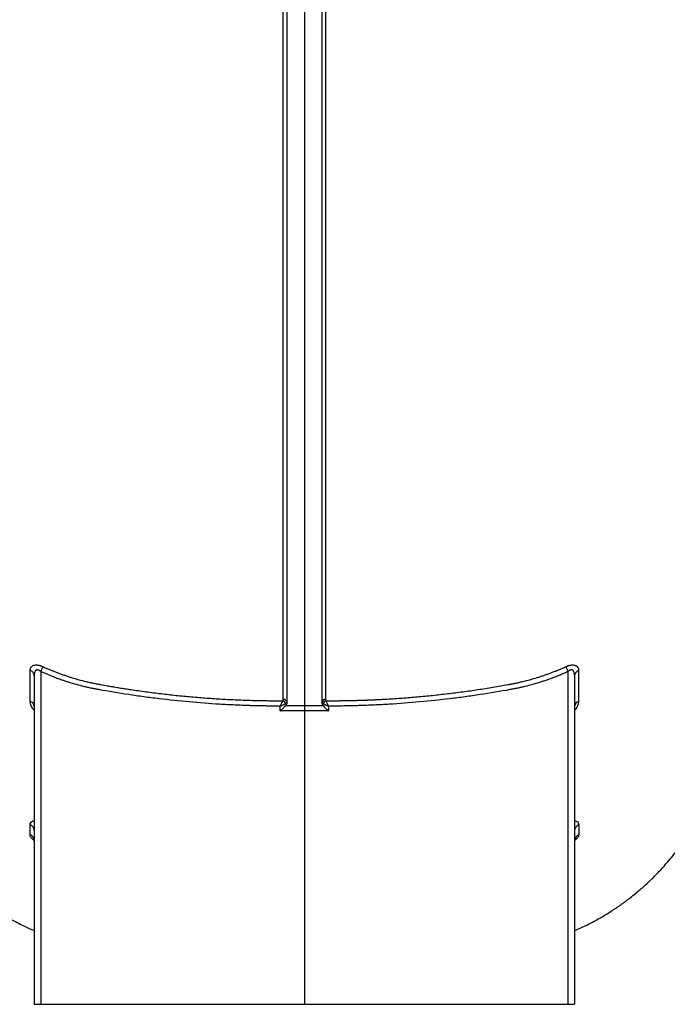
# Model space of a CAD drawing. Header units: inches. Extents: x -21 to 102, y -36 to 51.
# Tile 2 of 21: x -8 to 11, y -36 to -8. Entities that reach past the tile are written whole.
import ezdxf

# ---------------------------------------------------------------- set-up
doc = ezdxf.new("R2010")
doc.units = ezdxf.units.IN
doc.header["$MEASUREMENT"] = 0

msp = doc.modelspace()

# ---------------------------------------------------------------- linework, layer by layer
at = {"color": 7, "linetype": 'Continuous', "lineweight": 25}
for p, q in [((-7.874, -26.826), (-7.874, -36.417)), ((-7.684, -26.713), (-7.684, -36.417)), ((7.684, -26.713), (7.684, -36.417)), ((7.874, -26.826), (7.874, -36.417)), ((-0.702, -27.862), (-0.702, -27.719)), ((0.702, -27.719), (0.702, -27.862)), ((0, -27.858), (-0.702, -27.862)), ((0.702, -27.862), (0, -27.858)), ((0, -27.858), (0, -36.417)), ((-7.874, -36.417), (7.874, -36.417))]:
    msp.add_line(p, q, dxfattribs=at)
at = {"color": 7, "linetype": 'Continuous', "lineweight": 25, "flags": 128}
for points in [[(-0.548, -27.704), (-0.274, -27.703), (0, -27.702)], [(0, -27.702), (0.274, -27.703), (0.548, -27.704)]]:
    msp.add_lwpolyline(points, dxfattribs=at)
at = {"color": 7, "linetype": 'Continuous', "lineweight": 25}
for centre, radius, start, end in [((-8.033, -26.837), 0.16, 4.1533, 75.373), ((-11.3, -25.057), 3.978, 335.3912, 337.6612), ((11.3, -25.057), 3.978, 202.3388, 204.6088), ((8.033, -26.837), 0.16, 104.627, 175.8467), ((-0.683, -27.698), 0.144, 20.561, 69.5718), ((-0.608, -27.62), 0.0968, 7.124, 94.8922), ((0.608, -27.62), 0.0968, 85.1078, 172.876), ((0.683, -27.698), 0.144, 110.4282, 159.439), ((-8.037, -27.742), 0.164, 3.5394, 74.5042), ((8.037, -27.742), 0.164, 105.4958, 176.4606), ((-8.055, -31.353), 0.181, 1.4259, 71.0581), ((8.055, -31.353), 0.181, 108.9419, 178.5741), ((-8.056, -31.648), 0.182, 1.2725, 70.749), ((8.056, -31.648), 0.182, 109.251, 178.7275)]:
    msp.add_arc(centre, radius, start, end, dxfattribs=at)
for points, knots in [([(0, 37.659), (0, 37.432), (0, 37.201), (0, 36.381), (0, 35.775), (0, 33.901), (0, 32.575), (0, 28.395), (0, 25.338), (0, 21.667), (0, 21.256), (0, 20.635), (0, 20.428), (0, 20.113), (0, 20.011), (0, 19.803), (0, 19.699), (0, 18.762), (0, 17.917), (0, 15.364), (0, 13.63), (0, 10.124), (0, 8.351), (0, 4.784), (0, 2.99), (0, -0.584), (0, -2.364), (0, -5.872), (0, -7.6), (0, -12.655), (0, -15.859), (0, -19.56), (0, -20.286), (0, -21.701), (0, -22.385), (0, -24.372), (0, -25.606), (0, -27.07), (0, -27.39), (0, -27.702)], [0.0093898, 0.0093898, 0.0093898, 0.0093898, 0.015625, 0.015625, 0.03125, 0.03125, 0.0625, 0.0625, 0.125, 0.125, 0.1328125, 0.1328125, 0.1367188, 0.1367188, 0.1386719, 0.1386719, 0.140625, 0.140625, 0.15625, 0.15625, 0.1875, 0.1875, 0.21875, 0.21875, 0.25, 0.25, 0.28125, 0.28125, 0.3125, 0.3125, 0.375, 0.375, 0.390625, 0.390625, 0.40625, 0.40625, 0.4375, 0.4375, 0.4465349, 0.4465349, 0.4465349, 0.4465349]), ([(-0.616, -27.523), (-0.616, -27.499), (-0.616, -27.449), (-0.616, -27.374), (-0.616, -27.298), (-0.616, -27.222), (-0.616, -27.145), (-0.616, -27.067), (-0.616, -26.989), (-0.616, -26.91), (-0.616, -26.83), (-0.616, -26.75), (-0.616, -26.668), (-0.616, -26.586), (-0.616, -26.504), (-0.616, -26.42), (-0.616, -26.336), (-0.616, -26.252), (-0.616, -26.166), (-0.616, -26.08), (-0.616, -25.993), (-0.616, -25.905), (-0.616, -25.816), (-0.616, -25.727), (-0.616, -25.637), (-0.616, -25.546), (-0.616, -25.455), (-0.616, -25.362), (-0.616, -25.269), (-0.616, -25.175), (-0.616, -25.08), (-0.616, -24.985), (-0.616, -24.889), (-0.616, -24.792), (-0.616, -24.694), (-0.616, -24.595), (-0.616, -24.439), (-0.616, -24.217), (-0.616, -23.921), (-0.616, -23.598), (-0.616, -23.247), (-0.616, -22.869), (-0.616, -22.462), (-0.616, -22.025), (-0.616, -21.557), (-0.616, -21.113), (-0.616, -20.705), (-0.616, -20.349), (-0.616, -19.999), (-0.616, -19.656), (-0.616, -19.32), (-0.616, -18.991), (-0.616, -18.67), (-0.616, -18.356), (-0.616, -18.051), (-0.616, -17.753), (-0.616, -17.464), (-0.616, -17.183), (-0.616, -16.911), (-0.617, -16.648), (-0.617, -16.393), (-0.617, -16.148), (-0.617, -15.911), (-0.617, -15.684), (-0.617, -15.466), (-0.617, -15.257), (-0.617, -15.058), (-0.617, -14.869), (-0.617, -14.69), (-0.616, -14.52), (-0.616, -14.36), (-0.616, -14.21), (-0.616, -14.07), (-0.616, -13.94), (-0.616, -13.82), (-0.616, -13.711), (-0.616, -13.611), (-0.616, -13.522), (-0.616, -13.443), (-0.616, -13.375), (-0.616, -13.317), (-0.616, -13.269), (-0.616, -13.232), (-0.616, -13.205), (-0.616, -13.188), (-0.616, -12.522), (-0.616, -11.236), (-0.616, -9.345), (-0.616, -7.575), (-0.616, -5.938), (-0.616, -4.092), (-0.616, -2.008), (-0.616, 0.338), (-0.616, 2.604), (-0.616, 4.894), (-0.616, 7.209), (-0.616, 9.55), (-0.617, 11.807), (-0.617, 13.302), (-0.617, 14.073), (-0.617, 14.151), (-0.617, 14.228), (-0.617, 14.306), (-0.617, 14.383), (-0.617, 14.461), (-0.617, 14.538), (-0.617, 14.615), (-0.617, 14.692), (-0.617, 14.769), (-0.617, 14.846), (-0.617, 14.923), (-0.617, 15), (-0.617, 15.076), (-0.617, 15.153), (-0.617, 15.23), (-0.617, 15.306), (-0.617, 15.383), (-0.617, 15.459), (-0.617, 15.535), (-0.617, 15.611), (-0.617, 15.687), (-0.617, 15.763), (-0.617, 15.839), (-0.617, 15.915), (-0.617, 15.991), (-0.617, 16.067), (-0.617, 16.142), (-0.617, 16.218), (-0.617, 16.293), (-0.617, 16.369), (-0.617, 16.444), (-0.617, 16.519), (-0.617, 16.594), (-0.617, 16.669), (-0.617, 16.744), (-0.617, 16.819), (-0.617, 16.894), (-0.617, 16.969), (-0.617, 17.044), (-0.617, 17.118), (-0.617, 17.193), (-0.617, 17.267), (-0.616, 17.341), (-0.616, 17.415), (-0.616, 17.49), (-0.616, 17.564), (-0.616, 17.638), (-0.616, 17.712), (-0.616, 17.785), (-0.616, 17.859), (-0.616, 17.933), (-0.616, 18.006), (-0.616, 18.08), (-0.616, 18.153), (-0.616, 18.227), (-0.616, 18.3), (-0.616, 18.373), (-0.616, 18.446), (-0.616, 18.519), (-0.616, 18.592), (-0.616, 18.665), (-0.616, 18.737), (-0.616, 18.81), (-0.616, 18.882), (-0.616, 18.955), (-0.616, 19.027), (-0.616, 19.1), (-0.616, 19.172), (-0.616, 19.244), (-0.616, 19.316), (-0.616, 19.388), (-0.616, 19.46), (-0.616, 19.531), (-0.616, 19.603), (-0.616, 19.675), (-0.616, 19.746), (-0.616, 19.818), (-0.616, 19.889), (-0.616, 19.96), (-0.616, 20.031), (-0.616, 20.103), (-0.616, 20.175), (-0.616, 20.246), (-0.616, 20.317), (-0.616, 20.388), (-0.616, 20.459), (-0.616, 20.53), (-0.616, 20.601), (-0.616, 20.672), (-0.616, 20.742), (-0.616, 20.813), (-0.616, 20.883), (-0.616, 20.954), (-0.616, 21.024), (-0.616, 21.094), (-0.616, 21.164), (-0.616, 21.234), (-0.616, 21.303), (-0.616, 21.373), (-0.616, 21.443), (-0.616, 21.512), (-0.616, 21.582), (-0.616, 21.651), (-0.616, 21.72), (-0.616, 21.789), (-0.616, 21.858), (-0.616, 21.927), (-0.616, 21.996), (-0.616, 22.065), (-0.616, 22.133), (-0.616, 22.202), (-0.616, 22.27), (-0.616, 22.338), (-0.616, 22.407), (-0.616, 22.475), (-0.616, 22.543), (-0.616, 22.611), (-0.616, 22.678), (-0.615, 23.235), (-0.615, 24.252), (-0.614, 25.688), (-0.614, 27.042), (-0.613, 28.316), (-0.613, 29.513), (-0.613, 30.366), (-0.613, 30.911), (-0.612, 31.173), (-0.612, 31.432), (-0.612, 31.687), (-0.612, 31.939), (-0.612, 32.187), (-0.612, 32.432), (-0.612, 32.673), (-0.612, 32.911), (-0.612, 33.145), (-0.612, 33.377), (-0.612, 33.604), (-0.612, 33.829), (-0.612, 34.05), (-0.612, 34.269), (-0.612, 34.484), (-0.612, 34.695), (-0.613, 34.904), (-0.613, 35.11), (-0.613, 35.312), (-0.613, 35.511), (-0.613, 35.708), (-0.613, 35.901), (-0.613, 36.091), (-0.613, 36.279), (-0.613, 36.463), (-0.614, 36.645), (-0.614, 36.824), (-0.614, 37), (-0.614, 37.173), (-0.614, 37.287), (-0.614, 37.343)], [0, 0, 0, 0, 0.001643, 0.003293, 0.004951, 0.006618, 0.008292, 0.009974, 0.011664, 0.013363, 0.015069, 0.016783, 0.018505, 0.020235, 0.021974, 0.02372, 0.025474, 0.027236, 0.029007, 0.030785, 0.032572, 0.034366, 0.036169, 0.03798, 0.039799, 0.041626, 0.043461, 0.045304, 0.047156, 0.049015, 0.050883, 0.052759, 0.054643, 0.056535, 0.058436, 0.060344, 0.062261, 0.067447, 0.073063, 0.07911, 0.08559, 0.092503, 0.09985, 0.107632, 0.115852, 0.12451, 0.130702, 0.136734, 0.142606, 0.148318, 0.153871, 0.159265, 0.164501, 0.169578, 0.174498, 0.17926, 0.183865, 0.188312, 0.192603, 0.196737, 0.200715, 0.204536, 0.2082, 0.211709, 0.215062, 0.218259, 0.2213, 0.224185, 0.226915, 0.22949, 0.231909, 0.234172, 0.236281, 0.238234, 0.240031, 0.241674, 0.243161, 0.244493, 0.24567, 0.246692, 0.247558, 0.24827, 0.248826, 0.249227, 0.249473, 0.249564, 0.278938, 0.306131, 0.331159, 0.354016, 0.374687, 0.4077, 0.439488, 0.470028, 0.499301, 0.531836, 0.563442, 0.594159, 0.624023, 0.625099, 0.626175, 0.62725, 0.628324, 0.629398, 0.630471, 0.631544, 0.632617, 0.633689, 0.63476, 0.635831, 0.636901, 0.637971, 0.63904, 0.640109, 0.641177, 0.642245, 0.643312, 0.644379, 0.645445, 0.646511, 0.647576, 0.648641, 0.649705, 0.650769, 0.651832, 0.652895, 0.653957, 0.655018, 0.65608, 0.65714, 0.6582, 0.65926, 0.660319, 0.661378, 0.662436, 0.663494, 0.664551, 0.665607, 0.666664, 0.667719, 0.668774, 0.669829, 0.670883, 0.671937, 0.67299, 0.674043, 0.675095, 0.676147, 0.677198, 0.678249, 0.679299, 0.680349, 0.681398, 0.682447, 0.683495, 0.684543, 0.68559, 0.686637, 0.687683, 0.688729, 0.689775, 0.69082, 0.691864, 0.692908, 0.693952, 0.694995, 0.696037, 0.697079, 0.698121, 0.699162, 0.700203, 0.701243, 0.702282, 0.703322, 0.70436, 0.705399, 0.706437, 0.707474, 0.708511, 0.709547, 0.710583, 0.711618, 0.712652, 0.713686, 0.714719, 0.715751, 0.716783, 0.717813, 0.718843, 0.719873, 0.720901, 0.721929, 0.722957, 0.723983, 0.725009, 0.726034, 0.727059, 0.728082, 0.729106, 0.730128, 0.73115, 0.732171, 0.733191, 0.734211, 0.73523, 0.736248, 0.737266, 0.738282, 0.739299, 0.740314, 0.741329, 0.742343, 0.743357, 0.74437, 0.745382, 0.746393, 0.747404, 0.748414, 0.749424, 0.772312, 0.794381, 0.815645, 0.836111, 0.855788, 0.874681, 0.879225, 0.883736, 0.888213, 0.892656, 0.897066, 0.901442, 0.905784, 0.910093, 0.914368, 0.91861, 0.922819, 0.926994, 0.931136, 0.935244, 0.939319, 0.943361, 0.94737, 0.951345, 0.955287, 0.959196, 0.963071, 0.966914, 0.970723, 0.974499, 0.978241, 0.981951, 0.985627, 0.98927, 0.99288, 0.996457, 1, 1, 1, 1]), ([(-0.512, 37.556), (-0.512, 37.36), (-0.512, 37.161), (-0.512, 36.375), (-0.512, 35.769), (-0.512, 33.895), (-0.512, 32.569), (-0.512, 28.39), (-0.512, 25.334), (-0.512, 21.663), (-0.512, 21.252), (-0.512, 20.631), (-0.512, 20.424), (-0.512, 20.11), (-0.512, 20.008), (-0.512, 19.799), (-0.512, 19.696), (-0.512, 18.758), (-0.512, 17.914), (-0.512, 15.361), (-0.512, 13.628), (-0.512, 10.122), (-0.512, 8.35), (-0.512, 4.784), (-0.512, 2.99), (-0.512, -0.583), (-0.512, -2.363), (-0.512, -5.87), (-0.512, -7.598), (-0.512, -12.651), (-0.512, -15.854), (-0.512, -19.555), (-0.512, -20.281), (-0.512, -21.695), (-0.512, -22.38), (-0.512, -24.365), (-0.512, -25.599), (-0.512, -27.036), (-0.512, -27.331), (-0.512, -27.619)], [0.0102714, 0.0102714, 0.0102714, 0.0102714, 0.015625, 0.015625, 0.03125, 0.03125, 0.0625, 0.0625, 0.125, 0.125, 0.1328125, 0.1328125, 0.1367188, 0.1367188, 0.1386719, 0.1386719, 0.140625, 0.140625, 0.15625, 0.15625, 0.1875, 0.1875, 0.21875, 0.21875, 0.25, 0.25, 0.28125, 0.28125, 0.3125, 0.3125, 0.375, 0.375, 0.390625, 0.390625, 0.40625, 0.40625, 0.4375, 0.4375, 0.4458039, 0.4458039, 0.4458039, 0.4458039]), ([(0.512, 37.556), (0.512, 37.528), (0.512, 37.473), (0.512, 37.389), (0.512, 37.306), (0.512, 37.222), (0.512, 37.137), (0.512, 37.053), (0.512, 36.968), (0.512, 36.883), (0.512, 36.797), (0.512, 36.712), (0.512, 36.626), (0.512, 36.539), (0.512, 36.453), (0.512, 36.366), (0.512, 36.279), (0.512, 36.191), (0.512, 36.103), (0.512, 35.913), (0.512, 35.617), (0.512, 35.213), (0.512, 34.803), (0.512, 34.249), (0.512, 33.544), (0.512, 32.677), (0.512, 31.789), (0.512, 30.883), (0.512, 29.957), (0.512, 28.697), (0.512, 27.401), (0.512, 26.072), (0.512, 25.058), (0.512, 24.028), (0.512, 22.983), (0.512, 21.923), (0.512, 21.112), (0.512, 20.57), (0.512, 20.37), (0.512, 20.239), (0.512, 20.148), (0.512, 20.055), (0.512, 19.964), (0.512, 19.897), (0.512, 19.828), (0.512, 19.691), (0.512, 19.487), (0.512, 19.124), (0.512, 18.121), (0.512, 16.46), (0.512, 14.209), (0.512, 11.929), (0.512, 9.627), (0.512, 7.306), (0.512, 5.363), (0.512, 3.806), (0.512, 2.247), (0.512, 0.3), (0.512, -1.637), (0.512, -3.176), (0.512, -4.706), (0.512, -6.6), (0.512, -8.834), (0.512, -11.023), (0.512, -13.16), (0.512, -15.242), (0.512, -17.038), (0.512, -18.348), (0.512, -19.314), (0.512, -20.001), (0.512, -20.625), (0.512, -21.24), (0.512, -21.997), (0.512, -22.879), (0.512, -23.739), (0.512, -24.432), (0.512, -24.973), (0.512, -25.372), (0.512, -25.764), (0.512, -26.072), (0.512, -26.3), (0.512, -26.451), (0.512, -26.601), (0.512, -26.75), (0.512, -26.897), (0.512, -27.044), (0.512, -27.189), (0.512, -27.334), (0.512, -27.477), (0.512, -27.571), (0.512, -27.619)], [0, 0, 0, 0, 0.0017401, 0.0034801, 0.0052199, 0.0069597, 0.0086994, 0.0104391, 0.0121786, 0.0139182, 0.0156577, 0.0173973, 0.0191368, 0.0208764, 0.022616, 0.0243557, 0.0260955, 0.0278353, 0.0295753, 0.0313154, 0.0391261, 0.0469356, 0.0547453, 0.0625565, 0.0781509, 0.0937461, 0.1093271, 0.1249069, 0.1404827, 0.1560603, 0.1872253, 0.2028266, 0.2184295, 0.2340601, 0.2496926, 0.2653354, 0.2810365, 0.2851753, 0.2888905, 0.2897046, 0.2908597, 0.2928068, 0.2937479, 0.2947607, 0.2957519, 0.2967263, 0.3006805, 0.3045732, 0.3124179, 0.3437434, 0.3749855, 0.4061723, 0.4373297, 0.4685167, 0.4997141, 0.5153485, 0.5309894, 0.5622997, 0.593627, 0.6092928, 0.624952, 0.6562422, 0.687482, 0.7186675, 0.74983, 0.7810014, 0.8122127, 0.833059, 0.8434981, 0.8591768, 0.8670269, 0.8748847, 0.8904223, 0.9062818, 0.9219468, 0.9375804, 0.9453924, 0.9532, 0.9610051, 0.9688096, 0.9719301, 0.97505, 0.9781693, 0.9812883, 0.9844069, 0.9875254, 0.9906438, 0.9937623, 0.996881, 1, 1, 1, 1]), ([(0.614, 37.343), (0.614, 37.317), (0.614, 37.264), (0.614, 37.183), (0.614, 37.102), (0.614, 37.021), (0.614, 36.938), (0.614, 36.855), (0.614, 36.772), (0.614, 36.688), (0.614, 36.603), (0.613, 36.518), (0.613, 36.432), (0.613, 36.345), (0.613, 36.258), (0.613, 36.17), (0.613, 36.081), (0.613, 35.992), (0.613, 35.902), (0.613, 35.812), (0.613, 35.72), (0.613, 35.629), (0.613, 35.536), (0.613, 35.443), (0.613, 35.349), (0.613, 35.254), (0.613, 35.159), (0.613, 35.063), (0.613, 34.967), (0.612, 34.869), (0.612, 34.771), (0.612, 34.673), (0.612, 34.573), (0.612, 34.473), (0.612, 34.372), (0.612, 34.271), (0.612, 34.169), (0.612, 34.066), (0.612, 33.962), (0.612, 33.858), (0.612, 33.753), (0.612, 33.647), (0.612, 33.541), (0.612, 33.433), (0.612, 33.326), (0.612, 33.217), (0.612, 33.107), (0.612, 32.997), (0.612, 32.886), (0.612, 32.775), (0.612, 32.662), (0.612, 32.549), (0.612, 32.435), (0.612, 32.321), (0.612, 32.205), (0.612, 32.089), (0.612, 31.972), (0.612, 31.854), (0.612, 31.736), (0.612, 31.617), (0.612, 31.497), (0.612, 31.376), (0.612, 31.254), (0.612, 31.132), (0.612, 31.009), (0.613, 30.885), (0.613, 30.76), (0.613, 30.234), (0.613, 29.27), (0.614, 27.814), (0.614, 26.247), (0.615, 24.563), (0.615, 23.365), (0.616, 22.711), (0.616, 22.641), (0.616, 22.572), (0.616, 22.502), (0.616, 22.432), (0.616, 22.362), (0.616, 22.292), (0.616, 22.221), (0.616, 22.151), (0.616, 22.08), (0.616, 22.009), (0.616, 21.938), (0.616, 21.867), (0.616, 21.796), (0.616, 21.724), (0.616, 21.652), (0.616, 21.581), (0.616, 21.509), (0.616, 21.437), (0.616, 21.364), (0.616, 21.292), (0.616, 21.219), (0.616, 21.146), (0.616, 21.074), (0.616, 21), (0.616, 20.927), (0.616, 20.854), (0.616, 20.78), (0.616, 20.707), (0.616, 20.633), (0.616, 20.559), (0.616, 20.484), (0.616, 20.41), (0.616, 20.336), (0.616, 20.261), (0.616, 20.186), (0.616, 20.111), (0.616, 20.035), (0.616, 19.96), (0.616, 19.885), (0.616, 19.81), (0.616, 19.735), (0.616, 19.66), (0.616, 19.584), (0.616, 19.508), (0.616, 19.432), (0.616, 19.356), (0.616, 19.28), (0.616, 19.204), (0.616, 19.127), (0.616, 19.051), (0.616, 18.974), (0.616, 18.897), (0.616, 18.82), (0.616, 18.743), (0.616, 18.666), (0.616, 18.588), (0.616, 18.296), (0.616, 17.786), (0.616, 17.055), (0.617, 16.317), (0.617, 15.572), (0.617, 14.821), (0.617, 13.596), (0.616, 11.867), (0.616, 9.601), (0.616, 7.251), (0.616, 4.929), (0.616, 2.636), (0.616, 0.369), (0.616, -1.977), (0.616, -4.427), (0.616, -7.084), (0.616, -10.038), (0.616, -12.11), (0.616, -13.262), (0.616, -13.44), (0.616, -13.732), (0.616, -14.138), (0.616, -14.656), (0.616, -15.283), (0.616, -16.016), (0.616, -16.851), (0.616, -17.784), (0.616, -18.808), (0.616, -19.917), (0.616, -20.777), (0.616, -21.364), (0.616, -21.656), (0.616, -21.937), (0.616, -22.206), (0.616, -22.465), (0.616, -22.713), (0.616, -22.95), (0.616, -23.177), (0.616, -23.394), (0.616, -23.601), (0.616, -23.798), (0.616, -23.985), (0.616, -24.164), (0.616, -24.332), (0.616, -24.506), (0.616, -24.687), (0.616, -24.877), (0.616, -25.063), (0.616, -25.247), (0.616, -25.428), (0.616, -25.606), (0.616, -25.781), (0.616, -25.953), (0.616, -26.122), (0.616, -26.289), (0.616, -26.452), (0.616, -26.613), (0.616, -26.772), (0.616, -26.927), (0.616, -27.08), (0.616, -27.23), (0.616, -27.378), (0.616, -27.475), (0.616, -27.523)], [0, 0, 0, 0, 0.001662, 0.003332, 0.005009, 0.006693, 0.008385, 0.010084, 0.01179, 0.013504, 0.015225, 0.016954, 0.01869, 0.020433, 0.022183, 0.023941, 0.025707, 0.027479, 0.029259, 0.031046, 0.032841, 0.034643, 0.036452, 0.038269, 0.040093, 0.041925, 0.043763, 0.045609, 0.047463, 0.049324, 0.051192, 0.053068, 0.054951, 0.056841, 0.058738, 0.060644, 0.062556, 0.064476, 0.066403, 0.068337, 0.070279, 0.072229, 0.074185, 0.076149, 0.078121, 0.0801, 0.082086, 0.084079, 0.08608, 0.088089, 0.090105, 0.092128, 0.094159, 0.096197, 0.098242, 0.100295, 0.102356, 0.104423, 0.106499, 0.108581, 0.110671, 0.112769, 0.114874, 0.116986, 0.119106, 0.121234, 0.123369, 0.125511, 0.14816, 0.171929, 0.196827, 0.22287, 0.250075, 0.251109, 0.252144, 0.253181, 0.254219, 0.255259, 0.2563, 0.257343, 0.258387, 0.259432, 0.260479, 0.261528, 0.262578, 0.263629, 0.264682, 0.265736, 0.266792, 0.267849, 0.268908, 0.269969, 0.27103, 0.272094, 0.273159, 0.274225, 0.275293, 0.276362, 0.277433, 0.278505, 0.279579, 0.280654, 0.281731, 0.282809, 0.283889, 0.28497, 0.286053, 0.287137, 0.288223, 0.28931, 0.290399, 0.29149, 0.292581, 0.293674, 0.294768, 0.295864, 0.29696, 0.298058, 0.299157, 0.300258, 0.301359, 0.302462, 0.303566, 0.304671, 0.305778, 0.306886, 0.307995, 0.309105, 0.310217, 0.31133, 0.312444, 0.322796, 0.33318, 0.343596, 0.354045, 0.364527, 0.375045, 0.405026, 0.435869, 0.467609, 0.500286, 0.529565, 0.560105, 0.591889, 0.624895, 0.660582, 0.702344, 0.750167, 0.751093, 0.753743, 0.758117, 0.764216, 0.77204, 0.781591, 0.792873, 0.80589, 0.820648, 0.837154, 0.855418, 0.875454, 0.880703, 0.885793, 0.890726, 0.895501, 0.900119, 0.90458, 0.908885, 0.913034, 0.917027, 0.920863, 0.924545, 0.92807, 0.931441, 0.934657, 0.937717, 0.941438, 0.945128, 0.948786, 0.952414, 0.956011, 0.959578, 0.963113, 0.966619, 0.970093, 0.973537, 0.976951, 0.980334, 0.983687, 0.98701, 0.990302, 0.993565, 0.996798, 1, 1, 1, 1]), ([(-14.616, 27.081), (-14.611, 26.963), (-14.601, 26.734), (-14.587, 26.393), (-14.573, 26.067), (-14.561, 25.759), (-14.549, 25.47), (-14.539, 25.207), (-14.529, 24.971), (-14.521, 24.761), (-14.514, 24.571), (-14.508, 24.401), (-14.502, 24.247), (-14.489, 23.895), (-14.468, 23.325), (-14.439, 22.518), (-14.411, 21.688), (-14.389, 21.035), (-14.374, 20.57), (-14.365, 20.3), (-14.357, 20.029), (-14.348, 19.751), (-14.338, 19.441), (-14.327, 19.088), (-14.314, 18.685), (-14.301, 18.242), (-14.288, 17.825), (-14.277, 17.446), (-14.267, 17.126), (-14.258, 16.818), (-14.25, 16.532), (-14.241, 16.229), (-14.231, 15.907), (-14.221, 15.552), (-14.211, 15.186), (-14.199, 14.799), (-14.188, 14.389), (-14.176, 13.961), (-14.163, 13.523), (-14.151, 13.091), (-14.14, 12.678), (-14.129, 12.29), (-14.119, 11.925), (-14.11, 11.592), (-14.101, 11.285), (-14.093, 10.991), (-14.085, 10.686), (-14.076, 10.358), (-14.066, 10.002), (-14.055, 9.619), (-14.044, 9.207), (-14.032, 8.768), (-14.019, 8.302), (-14.006, 7.808), (-13.992, 7.287), (-13.977, 6.741), (-13.961, 6.144), (-13.944, 5.521), (-13.926, 4.894), (-13.911, 4.315), (-13.896, 3.787), (-13.883, 3.308), (-13.871, 2.881), (-13.86, 2.504), (-13.851, 2.153), (-13.841, 1.795), (-13.83, 1.396), (-13.817, 0.948), (-13.803, 0.45), (-13.787, -0.099), (-13.765, -0.883), (-13.736, -1.875), (-13.702, -3.048), (-13.667, -4.193), (-13.634, -5.307), (-13.601, -6.391), (-13.572, -7.327), (-13.548, -8.109), (-13.528, -8.734), (-13.511, -9.308), (-13.494, -9.833), (-13.48, -10.308), (-13.466, -10.735), (-13.456, -11.084), (-13.447, -11.37), (-13.439, -11.618), (-13.431, -11.884), (-13.422, -12.177), (-13.412, -12.498), (-13.401, -12.845), (-13.389, -13.232), (-13.376, -13.658), (-13.362, -14.116), (-13.348, -14.584), (-13.334, -15.056), (-13.318, -15.575), (-13.301, -16.14), (-13.283, -16.747), (-13.265, -17.353), (-13.247, -17.949), (-13.23, -18.521), (-13.213, -19.058), (-13.197, -19.555), (-13.181, -20.014), (-13.166, -20.444), (-13.151, -20.853), (-13.136, -21.253), (-13.123, -21.577), (-13.112, -21.832), (-13.104, -22.02), (-13.095, -22.207), (-13.087, -22.398), (-13.077, -22.595), (-13.067, -22.795), (-13.057, -22.989), (-13.049, -23.146), (-13.042, -23.265), (-13.037, -23.356), (-13.032, -23.453), (-13.025, -23.559), (-13.018, -23.675), (-13.011, -23.789), (-13.005, -23.898), (-12.998, -24), (-12.992, -24.09), (-12.986, -24.175), (-12.981, -24.261), (-12.974, -24.362), (-12.965, -24.478), (-12.956, -24.602), (-12.947, -24.721), (-12.939, -24.826), (-12.932, -24.917), (-12.925, -25.002), (-12.917, -25.093), (-12.907, -25.207), (-12.896, -25.336), (-12.883, -25.469), (-12.872, -25.588), (-12.861, -25.703), (-12.849, -25.818), (-12.836, -25.934), (-12.824, -26.048), (-12.811, -26.161), (-12.797, -26.283), (-12.78, -26.423), (-12.763, -26.556), (-12.747, -26.677), (-12.732, -26.786), (-12.716, -26.898), (-12.699, -27.012), (-12.683, -27.114), (-12.669, -27.206), (-12.652, -27.314), (-12.63, -27.446), (-12.602, -27.606), (-12.571, -27.772), (-12.542, -27.922), (-12.514, -28.056), (-12.49, -28.173), (-12.464, -28.289), (-12.439, -28.399), (-12.417, -28.49), (-12.399, -28.564), (-12.384, -28.625), (-12.369, -28.686), (-12.352, -28.752), (-12.333, -28.822), (-12.313, -28.897), (-12.291, -28.974), (-12.267, -29.057), (-12.244, -29.137), (-12.222, -29.211), (-12.203, -29.272), (-12.184, -29.33), (-12.166, -29.386), (-12.146, -29.448), (-12.121, -29.522), (-12.088, -29.618), (-12.051, -29.72), (-12.016, -29.816), (-11.987, -29.891), (-11.962, -29.956), (-11.936, -30.021), (-11.899, -30.111), (-11.856, -30.213), (-11.814, -30.309), (-11.779, -30.387), (-11.745, -30.46), (-11.703, -30.549), (-11.652, -30.654), (-11.597, -30.763), (-11.541, -30.868), (-11.489, -30.963), (-11.443, -31.045), (-11.4, -31.12), (-11.357, -31.194), (-11.307, -31.278), (-11.253, -31.363), (-11.198, -31.45), (-11.142, -31.535), (-11.08, -31.627), (-11.015, -31.72), (-10.954, -31.804), (-10.905, -31.871), (-10.868, -31.92), (-10.838, -31.96), (-10.807, -32), (-10.769, -32.048), (-10.709, -32.123), (-10.618, -32.233), (-10.49, -32.381), (-10.336, -32.549), (-10.165, -32.725), (-9.989, -32.893), (-9.817, -33.048), (-9.634, -33.203), (-9.44, -33.356), (-9.24, -33.503), (-9.056, -33.629), (-8.895, -33.734), (-8.753, -33.821), (-8.614, -33.901), (-8.459, -33.988), (-8.274, -34.084), (-8.076, -34.18), (-7.938, -34.24), (-7.874, -34.267)], [0, 0, 0, 0, 0.007698, 0.014943, 0.021703, 0.027978, 0.033768, 0.039074, 0.043513, 0.047544, 0.051167, 0.054384, 0.057193, 0.059818, 0.073996, 0.088271, 0.10235, 0.116256, 0.120596, 0.124922, 0.129233, 0.133535, 0.138093, 0.143755, 0.149941, 0.156655, 0.163897, 0.168722, 0.173541, 0.178037, 0.182207, 0.186051, 0.191165, 0.19608, 0.201261, 0.206711, 0.212429, 0.218417, 0.224626, 0.230605, 0.23623, 0.241499, 0.246414, 0.250974, 0.254948, 0.258709, 0.262732, 0.267078, 0.271747, 0.276803, 0.282191, 0.287911, 0.293965, 0.300353, 0.307077, 0.314138, 0.321399, 0.330025, 0.338014, 0.345364, 0.352072, 0.358135, 0.363551, 0.368318, 0.37246, 0.376856, 0.381929, 0.387573, 0.393875, 0.400835, 0.408455, 0.423697, 0.438673, 0.453378, 0.467808, 0.481958, 0.495827, 0.504824, 0.513206, 0.520968, 0.528108, 0.534627, 0.540523, 0.545794, 0.549169, 0.552511, 0.556256, 0.56041, 0.564973, 0.569948, 0.575335, 0.581738, 0.588569, 0.595545, 0.602639, 0.609852, 0.619225, 0.628783, 0.63852, 0.648434, 0.658114, 0.667296, 0.675979, 0.684147, 0.691822, 0.699333, 0.706885, 0.714477, 0.718199, 0.72191, 0.72561, 0.729391, 0.733403, 0.737647, 0.741756, 0.745484, 0.747553, 0.74935, 0.751308, 0.753821, 0.756185, 0.758841, 0.761305, 0.763456, 0.765608, 0.767331, 0.769178, 0.771433, 0.774096, 0.777123, 0.779949, 0.782406, 0.784493, 0.786303, 0.788425, 0.790958, 0.794405, 0.797669, 0.800569, 0.803133, 0.80608, 0.809017, 0.811779, 0.814536, 0.817458, 0.820956, 0.825119, 0.827733, 0.830138, 0.833422, 0.836563, 0.839244, 0.841557, 0.843845, 0.847869, 0.852141, 0.856654, 0.861216, 0.864248, 0.867423, 0.870571, 0.873571, 0.876146, 0.877778, 0.879371, 0.880926, 0.882536, 0.884491, 0.886284, 0.888253, 0.890338, 0.892421, 0.894138, 0.895757, 0.896984, 0.898317, 0.899771, 0.901413, 0.903559, 0.906255, 0.908407, 0.910065, 0.911312, 0.912684, 0.914245, 0.916983, 0.919088, 0.920248, 0.921628, 0.923365, 0.925461, 0.927845, 0.929953, 0.931638, 0.933175, 0.934571, 0.935834, 0.937285, 0.939088, 0.940458, 0.941981, 0.943656, 0.945475, 0.947098, 0.948357, 0.949209, 0.949807, 0.950498, 0.951334, 0.952314, 0.954469, 0.957106, 0.960228, 0.963675, 0.966963, 0.970058, 0.97296, 0.976635, 0.979943, 0.982884, 0.985461, 0.987488, 0.989376, 0.991626, 0.99428, 0.99734, 1, 1, 1, 1]), ([(7.874, -34.267), (7.906, -34.253), (8.027, -34.203), (8.218, -34.112), (8.437, -34), (8.616, -33.9), (8.763, -33.815), (8.882, -33.742), (8.979, -33.68), (9.053, -33.631), (9.119, -33.586), (9.192, -33.536), (9.289, -33.467), (9.409, -33.379), (9.544, -33.274), (9.684, -33.161), (9.819, -33.046), (9.947, -32.932), (10.067, -32.819), (10.219, -32.671), (10.394, -32.488), (10.581, -32.278), (10.743, -32.082), (10.885, -31.899), (11.032, -31.697), (11.185, -31.473), (11.343, -31.221), (11.477, -30.987), (11.586, -30.785), (11.664, -30.63), (11.719, -30.515), (11.758, -30.433), (11.796, -30.35), (11.837, -30.258), (11.879, -30.161), (11.918, -30.066), (11.948, -29.991), (11.973, -29.929), (11.997, -29.867), (12.025, -29.792), (12.055, -29.71), (12.082, -29.634), (12.105, -29.568), (12.129, -29.499), (12.154, -29.423), (12.18, -29.343), (12.202, -29.273), (12.22, -29.215), (12.235, -29.165), (12.252, -29.109), (12.273, -29.039), (12.297, -28.952), (12.323, -28.858), (12.348, -28.766), (12.37, -28.68), (12.389, -28.607), (12.403, -28.547), (12.417, -28.492), (12.43, -28.438), (12.443, -28.381), (12.457, -28.318), (12.474, -28.244), (12.493, -28.156), (12.514, -28.059), (12.533, -27.964), (12.551, -27.873), (12.568, -27.785), (12.585, -27.698), (12.601, -27.606), (12.618, -27.51), (12.635, -27.415), (12.648, -27.335), (12.659, -27.268), (12.668, -27.212), (12.676, -27.161), (12.684, -27.108), (12.694, -27.048), (12.704, -26.975), (12.716, -26.898), (12.726, -26.824), (12.735, -26.761), (12.743, -26.704), (12.752, -26.634), (12.764, -26.546), (12.777, -26.444), (12.789, -26.348), (12.799, -26.262), (12.809, -26.18), (12.819, -26.095), (12.829, -26.004), (12.84, -25.902), (12.851, -25.794), (12.862, -25.692), (12.869, -25.612), (12.876, -25.55), (12.881, -25.492), (12.888, -25.422), (12.895, -25.337), (12.904, -25.245), (12.912, -25.155), (12.919, -25.069), (12.926, -24.983), (12.934, -24.887), (12.942, -24.78), (12.952, -24.655), (12.962, -24.524), (12.971, -24.394), (12.98, -24.268), (12.989, -24.132), (13, -23.977), (13.012, -23.782), (13.025, -23.56), (13.039, -23.321), (13.051, -23.098), (13.063, -22.885), (13.073, -22.681), (13.082, -22.489), (13.089, -22.337), (13.095, -22.212), (13.1, -22.098), (13.106, -21.962), (13.113, -21.81), (13.119, -21.655), (13.126, -21.508), (13.131, -21.368), (13.137, -21.216), (13.144, -21.054), (13.15, -20.885), (13.156, -20.722), (13.164, -20.52), (13.172, -20.277), (13.182, -19.983), (13.193, -19.676), (13.206, -19.29), (13.221, -18.82), (13.238, -18.274), (13.254, -17.717), (13.271, -17.161), (13.288, -16.604), (13.304, -16.037), (13.322, -15.453), (13.341, -14.798), (13.364, -14.066), (13.388, -13.256), (13.414, -12.432), (13.439, -11.602), (13.467, -10.7), (13.498, -9.726), (13.53, -8.677), (13.563, -7.623), (13.596, -6.552), (13.629, -5.465), (13.662, -4.362), (13.696, -3.245), (13.729, -2.11), (13.763, -0.951), (13.797, 0.228), (13.83, 1.425), (13.864, 2.631), (13.898, 3.842), (13.926, 4.866), (13.948, 5.687), (13.965, 6.296), (13.98, 6.868), (13.993, 7.326), (14.002, 7.68), (14.01, 7.951), (14.018, 8.236), (14.026, 8.548), (14.035, 8.888), (14.046, 9.267), (14.057, 9.686), (14.07, 10.147), (14.083, 10.629), (14.096, 11.11), (14.11, 11.613), (14.124, 12.119), (14.138, 12.623), (14.15, 13.061), (14.161, 13.44), (14.171, 13.777), (14.18, 14.107), (14.189, 14.444), (14.199, 14.795), (14.212, 15.224), (14.226, 15.734), (14.244, 16.328), (14.261, 16.932), (14.279, 17.532), (14.297, 18.115), (14.314, 18.68), (14.329, 19.16), (14.342, 19.57), (14.353, 19.927), (14.366, 20.308), (14.378, 20.683), (14.39, 21.046), (14.401, 21.39), (14.413, 21.728), (14.423, 22.049), (14.434, 22.346), (14.443, 22.619), (14.452, 22.867), (14.46, 23.091), (14.467, 23.292), (14.474, 23.476), (14.48, 23.655), (14.487, 23.839), (14.494, 24.032), (14.501, 24.234), (14.509, 24.444), (14.518, 24.663), (14.526, 24.882), (14.534, 25.093), (14.541, 25.256), (14.545, 25.376), (14.549, 25.458), (14.552, 25.535), (14.554, 25.606), (14.557, 25.675), (14.56, 25.752), (14.564, 25.844), (14.569, 25.964), (14.575, 26.113), (14.583, 26.291), (14.591, 26.495), (14.601, 26.722), (14.609, 26.917), (14.615, 27.041), (14.616, 27.081)], [0, 0, 0, 0, 0.001334, 0.004958, 0.008074, 0.010686, 0.012809, 0.014592, 0.016078, 0.017268, 0.018034, 0.019219, 0.020797, 0.022788, 0.025176, 0.027629, 0.030003, 0.032299, 0.034517, 0.036659, 0.040898, 0.0448, 0.048244, 0.051488, 0.054493, 0.059194, 0.06406, 0.06834, 0.072092, 0.075486, 0.077213, 0.078851, 0.080409, 0.0822, 0.084574, 0.08659, 0.088173, 0.089316, 0.090581, 0.09232, 0.094372, 0.096096, 0.09743, 0.098927, 0.100967, 0.102878, 0.104567, 0.105948, 0.107048, 0.108249, 0.110107, 0.112331, 0.114738, 0.11721, 0.119483, 0.121341, 0.122837, 0.124233, 0.125661, 0.127151, 0.128716, 0.130672, 0.133084, 0.135827, 0.138371, 0.140657, 0.143187, 0.145378, 0.147677, 0.150611, 0.153147, 0.155259, 0.15694, 0.158502, 0.159728, 0.161034, 0.162642, 0.164561, 0.166753, 0.168713, 0.170338, 0.171666, 0.173116, 0.17576, 0.178526, 0.180915, 0.183007, 0.185064, 0.18713, 0.189338, 0.191871, 0.194721, 0.197326, 0.199334, 0.200545, 0.201843, 0.203549, 0.205662, 0.208035, 0.210172, 0.212034, 0.214153, 0.216285, 0.2188, 0.221678, 0.224968, 0.22788, 0.230545, 0.233588, 0.237092, 0.240933, 0.246506, 0.251622, 0.256298, 0.260721, 0.264946, 0.268938, 0.272473, 0.274259, 0.276479, 0.279135, 0.28217, 0.285138, 0.287944, 0.290587, 0.29307, 0.296647, 0.299861, 0.302966, 0.306018, 0.311333, 0.316513, 0.321962, 0.327796, 0.336914, 0.34635, 0.35559, 0.364635, 0.373487, 0.382337, 0.391337, 0.400477, 0.412166, 0.424078, 0.436014, 0.447762, 0.459323, 0.473774, 0.487935, 0.501928, 0.516067, 0.53037, 0.544579, 0.558942, 0.573456, 0.588114, 0.603156, 0.618306, 0.63356, 0.64891, 0.664349, 0.672584, 0.680363, 0.68769, 0.694568, 0.697992, 0.70135, 0.705013, 0.709048, 0.713453, 0.718229, 0.72385, 0.729908, 0.736405, 0.742938, 0.749088, 0.756562, 0.76338, 0.769544, 0.774496, 0.778977, 0.783506, 0.78822, 0.793114, 0.798187, 0.806298, 0.814824, 0.823733, 0.832604, 0.841311, 0.849855, 0.858238, 0.863429, 0.869003, 0.875057, 0.881589, 0.887057, 0.89282, 0.898566, 0.903939, 0.909039, 0.913752, 0.91808, 0.922021, 0.925578, 0.928757, 0.931929, 0.93528, 0.938828, 0.942573, 0.946515, 0.950653, 0.954983, 0.959137, 0.962893, 0.964622, 0.966252, 0.967783, 0.969214, 0.970546, 0.971992, 0.973861, 0.976156, 0.979301, 0.983003, 0.987261, 0.992076, 0.997447, 1, 1, 1, 1]), ([(-7.994, -27.584), (-7.994, -27.561), (-7.994, -27.514), (-7.994, -27.444), (-7.994, -27.373), (-7.993, -27.3), (-7.993, -27.227), (-7.993, -27.152), (-7.993, -27.077), (-7.993, -27), (-7.993, -26.922), (-7.993, -26.844), (-7.993, -26.764), (-7.993, -26.71), (-7.993, -26.683)], [0, 0, 0, 0, 0.078991, 0.158772, 0.239342, 0.320702, 0.40285, 0.485789, 0.569517, 0.654034, 0.739341, 0.825437, 0.912324, 1, 1, 1, 1]), ([(-7.993, -26.683), (-7.993, -26.68), (-7.993, -26.675), (-7.992, -26.667), (-7.992, -26.659), (-7.991, -26.651), (-7.989, -26.641), (-7.986, -26.63), (-7.982, -26.617), (-7.977, -26.605), (-7.966, -26.584), (-7.948, -26.562), (-7.921, -26.543), (-7.897, -26.532), (-7.87, -26.524), (-7.839, -26.52), (-7.806, -26.519), (-7.771, -26.522), (-7.734, -26.529), (-7.703, -26.537), (-7.678, -26.546), (-7.659, -26.552), (-7.64, -26.56), (-7.628, -26.566), (-7.621, -26.569)], [0, 0, 0, 0, 0.020929, 0.041671, 0.062237, 0.08264, 0.102892, 0.139932, 0.176218, 0.212323, 0.249522, 0.375003, 0.43738, 0.499447, 0.562178, 0.624893, 0.686983, 0.748779, 0.810127, 0.872754, 0.903957, 0.935493, 0.967471, 1, 1, 1, 1]), ([(-7.684, -26.713), (-7.686, -26.711), (-7.691, -26.707), (-7.698, -26.701), (-7.706, -26.695), (-7.713, -26.69), (-7.72, -26.685), (-7.727, -26.681), (-7.733, -26.677), (-7.74, -26.674), (-7.747, -26.671), (-7.753, -26.669), (-7.764, -26.665), (-7.778, -26.663), (-7.795, -26.663), (-7.811, -26.667), (-7.83, -26.677), (-7.849, -26.699), (-7.861, -26.728), (-7.868, -26.754), (-7.871, -26.776), (-7.874, -26.8), (-7.874, -26.817), (-7.874, -26.826)], [0, 0, 0, 0, 0.025251, 0.049689, 0.073343, 0.096243, 0.118422, 0.139916, 0.160767, 0.181019, 0.200719, 0.219921, 0.23868, 0.29205, 0.344603, 0.39808, 0.454136, 0.568798, 0.706133, 0.770593, 0.840976, 0.917411, 1, 1, 1, 1]), ([(-7.621, -26.569), (-7.605, -26.576), (-7.573, -26.59), (-7.525, -26.612), (-7.477, -26.633), (-7.429, -26.653), (-7.38, -26.673), (-7.331, -26.693), (-7.283, -26.713), (-7.234, -26.732), (-7.185, -26.751), (-7.136, -26.769), (-7.086, -26.787), (-7.037, -26.804), (-6.987, -26.822), (-6.938, -26.838), (-6.888, -26.855), (-6.838, -26.871), (-6.735, -26.903), (-6.576, -26.95), (-6.399, -26.995), (-6.255, -27.029), (-6.148, -27.051), (-6.039, -27.073), (-5.919, -27.095), (-5.786, -27.119), (-5.642, -27.144), (-5.497, -27.168), (-5.351, -27.192), (-5.204, -27.215), (-4.96, -27.252), (-4.618, -27.301), (-4.178, -27.357), (-3.736, -27.407), (-3.295, -27.45), (-2.851, -27.486), (-2.409, -27.515), (-1.965, -27.537), (-1.61, -27.55), (-1.343, -27.556), (-1.165, -27.56), (-0.988, -27.562), (-0.81, -27.563), (-0.692, -27.563), (-0.633, -27.563)], [0, 0, 0, 0, 0.007413, 0.014823, 0.022229, 0.029632, 0.037032, 0.044428, 0.051822, 0.059213, 0.066602, 0.073989, 0.081373, 0.088755, 0.096136, 0.103515, 0.110893, 0.118269, 0.125645, 0.156772, 0.187902, 0.203096, 0.218975, 0.234052, 0.25013, 0.270587, 0.291166, 0.311863, 0.332686, 0.353658, 0.374796, 0.436882, 0.499754, 0.561979, 0.624826, 0.687221, 0.749869, 0.812285, 0.874871, 0.899962, 0.925007, 0.95002, 0.975013, 1, 1, 1, 1]), ([(0.633, -27.563), (0.67, -27.563), (0.744, -27.563), (0.856, -27.562), (0.967, -27.562), (1.078, -27.561), (1.189, -27.559), (1.299, -27.557), (1.41, -27.555), (1.521, -27.552), (1.632, -27.549), (1.742, -27.545), (1.853, -27.541), (1.964, -27.536), (2.075, -27.531), (2.186, -27.526), (2.297, -27.52), (2.519, -27.508), (2.851, -27.486), (3.294, -27.45), (3.736, -27.407), (4.178, -27.357), (4.618, -27.301), (5.058, -27.239), (5.495, -27.17), (5.806, -27.115), (5.986, -27.083), (6.058, -27.069), (6.146, -27.052), (6.254, -27.029), (6.398, -26.996), (6.576, -26.95), (6.749, -26.899), (6.883, -26.857), (6.976, -26.826), (7.07, -26.793), (7.163, -26.759), (7.256, -26.724), (7.348, -26.687), (7.439, -26.649), (7.531, -26.609), (7.591, -26.582), (7.621, -26.569)], [0, 0, 0, 0, 0.0157032, 0.0313811, 0.0470371, 0.0626747, 0.0782973, 0.0939081, 0.1095107, 0.1251085, 0.1407046, 0.1563022, 0.1719044, 0.1875143, 0.2031349, 0.2187695, 0.234421, 0.2500927, 0.3127418, 0.3751641, 0.4379894, 0.5002201, 0.5630809, 0.6251843, 0.6881052, 0.749856, 0.7587068, 0.7654243, 0.7809843, 0.7965253, 0.8120889, 0.8432023, 0.8743491, 0.8882786, 0.9022131, 0.916154, 0.9301024, 0.9440597, 0.958027, 0.9720054, 0.985996, 1, 1, 1, 1]), ([(7.621, -26.569), (7.625, -26.567), (7.632, -26.564), (7.643, -26.559), (7.653, -26.555), (7.664, -26.551), (7.675, -26.547), (7.685, -26.543), (7.705, -26.537), (7.733, -26.529), (7.77, -26.522), (7.805, -26.519), (7.839, -26.52), (7.869, -26.524), (7.897, -26.532), (7.921, -26.543), (7.941, -26.557), (7.958, -26.574), (7.971, -26.592), (7.981, -26.613), (7.987, -26.632), (7.991, -26.65), (7.993, -26.666), (7.993, -26.677), (7.993, -26.683)], [0, 0, 0, 0, 0.018284, 0.03639, 0.054337, 0.072143, 0.089828, 0.10741, 0.124911, 0.187934, 0.249902, 0.312396, 0.374834, 0.436734, 0.499691, 0.56132, 0.624769, 0.686231, 0.749792, 0.81115, 0.87452, 0.915646, 0.957438, 1, 1, 1, 1]), ([(7.874, -26.826), (7.874, -26.822), (7.874, -26.814), (7.873, -26.802), (7.873, -26.791), (7.872, -26.781), (7.87, -26.77), (7.869, -26.761), (7.867, -26.752), (7.865, -26.743), (7.86, -26.725), (7.849, -26.699), (7.829, -26.677), (7.811, -26.667), (7.795, -26.663), (7.777, -26.663), (7.761, -26.666), (7.745, -26.672), (7.73, -26.679), (7.715, -26.688), (7.699, -26.7), (7.689, -26.709), (7.684, -26.713)], [0, 0, 0, 0, 0.037472, 0.073719, 0.10875, 0.142572, 0.175193, 0.206625, 0.236878, 0.265965, 0.2939, 0.431402, 0.546194, 0.60235, 0.65593, 0.708602, 0.762117, 0.803836, 0.848011, 0.895159, 0.945707, 1, 1, 1, 1]), ([(7.993, -26.683), (7.993, -26.708), (7.993, -26.757), (7.993, -26.831), (7.993, -26.904), (7.993, -26.976), (7.993, -27.047), (7.993, -27.118), (7.993, -27.187), (7.993, -27.255), (7.993, -27.323), (7.994, -27.389), (7.994, -27.455), (7.994, -27.52), (7.994, -27.563), (7.994, -27.584)], [0, 0, 0, 0, 0.08096, 0.161247, 0.240861, 0.319802, 0.39807, 0.475666, 0.552589, 0.628839, 0.704416, 0.779321, 0.853553, 0.927113, 1, 1, 1, 1]), ([(-0.702, -27.719), (-0.739, -27.719), (-0.813, -27.719), (-0.925, -27.719), (-1.036, -27.718), (-1.147, -27.716), (-1.258, -27.715), (-1.369, -27.712), (-1.479, -27.71), (-1.7, -27.703), (-2.032, -27.691), (-2.622, -27.66), (-3.359, -27.604), (-4.094, -27.526), (-4.681, -27.45), (-5.266, -27.366), (-5.739, -27.287), (-6.102, -27.22), (-6.21, -27.198), (-6.318, -27.175), (-6.461, -27.141), (-6.639, -27.094), (-6.812, -27.044), (-6.945, -27.001), (-7.039, -26.97), (-7.132, -26.937), (-7.225, -26.903), (-7.318, -26.868), (-7.41, -26.831), (-7.502, -26.793), (-7.593, -26.754), (-7.654, -26.727), (-7.684, -26.713)], [0, 0, 0, 0, 0.015745, 0.031457, 0.047138, 0.062786, 0.078404, 0.09399, 0.109544, 0.125068, 0.187518, 0.250014, 0.374848, 0.499999, 0.562456, 0.625013, 0.749735, 0.765309, 0.780875, 0.796427, 0.811994, 0.843118, 0.874293, 0.888208, 0.90213, 0.916062, 0.930005, 0.943964, 0.95794, 0.971936, 0.985955, 1, 1, 1, 1]), ([(7.684, -26.713), (7.667, -26.721), (7.633, -26.736), (7.582, -26.759), (7.53, -26.781), (7.479, -26.803), (7.427, -26.824), (7.376, -26.845), (7.324, -26.865), (7.272, -26.885), (7.22, -26.905), (7.167, -26.924), (7.115, -26.943), (7.063, -26.961), (7.01, -26.979), (6.957, -26.997), (6.904, -27.014), (6.799, -27.047), (6.64, -27.094), (6.462, -27.141), (6.318, -27.174), (6.211, -27.198), (6.102, -27.22), (5.74, -27.287), (5.267, -27.366), (4.683, -27.45), (4.096, -27.526), (3.36, -27.604), (2.623, -27.66), (2.032, -27.691), (1.678, -27.704), (1.413, -27.711), (1.236, -27.715), (1.058, -27.718), (0.88, -27.719), (0.761, -27.719), (0.702, -27.719)], [0, 0, 0, 0, 0.0078989, 0.0157894, 0.0236721, 0.0315474, 0.0394158, 0.0472777, 0.0551336, 0.0629841, 0.0708295, 0.0786704, 0.0865072, 0.0943404, 0.1021705, 0.1099979, 0.1178232, 0.1256468, 0.1568008, 0.1879153, 0.2034696, 0.2190198, 0.2345778, 0.2501444, 0.3748052, 0.4373264, 0.4997581, 0.6249763, 0.7498878, 0.8124311, 0.8749389, 0.8997886, 0.9247187, 0.94973, 0.9748235, 1, 1, 1, 1]), ([(-0.633, -27.563), (-0.637, -27.573), (-0.642, -27.585), (-0.65, -27.603), (-0.653, -27.609), (-0.658, -27.622), (-0.661, -27.629), (-0.67, -27.649), (-0.676, -27.663), (-0.689, -27.691), (-0.695, -27.705), (-0.702, -27.719)], [0, 0, 0, 0, 0.25, 0.25, 0.375, 0.375, 0.5, 0.5, 0.75, 0.75, 1, 1, 1, 1]), ([(-0.633, -27.563), (-0.632, -27.561), (-0.63, -27.559), (-0.627, -27.555), (-0.624, -27.552), (-0.622, -27.548), (-0.62, -27.543), (-0.618, -27.537), (-0.616, -27.53), (-0.616, -27.526), (-0.616, -27.523)], [0, 0, 0, 0, 0.0981348, 0.1970798, 0.2971442, 0.398627, 0.5018149, 0.6663307, 0.832023, 1, 1, 1, 1]), ([(0.616, -27.523), (0.616, -27.525), (0.616, -27.527), (0.617, -27.531), (0.618, -27.536), (0.619, -27.54), (0.621, -27.545), (0.623, -27.55), (0.627, -27.557), (0.631, -27.561), (0.633, -27.563)], [0, 0, 0, 0, 0.100322, 0.2000755, 0.2994928, 0.3988087, 0.4982589, 0.6682102, 0.8349874, 1, 1, 1, 1]), ([(0.702, -27.719), (0.695, -27.705), (0.689, -27.691), (0.676, -27.663), (0.67, -27.649), (0.658, -27.622), (0.652, -27.609), (0.642, -27.585), (0.637, -27.573), (0.633, -27.563)], [0, 0, 0, 0, 0.25, 0.25, 0.5, 0.5, 0.75, 0.75, 1, 1, 1, 1]), ([(-0.702, -27.719), (-0.688, -27.713), (-0.673, -27.706), (-0.646, -27.693), (-0.632, -27.687), (-0.612, -27.678), (-0.606, -27.675), (-0.593, -27.669), (-0.587, -27.666), (-0.569, -27.657), (-0.558, -27.652), (-0.548, -27.647)], [0, 0, 0, 0, 0.25, 0.25, 0.5, 0.5, 0.625, 0.625, 0.75, 0.75, 1, 1, 1, 1]), ([(-0.702, -27.862), (-0.7, -27.859), (-0.694, -27.854), (-0.685, -27.845), (-0.676, -27.835), (-0.667, -27.826), (-0.654, -27.814), (-0.638, -27.797), (-0.618, -27.776), (-0.599, -27.757), (-0.583, -27.741), (-0.571, -27.729), (-0.563, -27.72), (-0.555, -27.712), (-0.55, -27.706), (-0.548, -27.704)], [0, 0, 0, 0, 0.040003, 0.094615, 0.16401, 0.207017, 0.250746, 0.388949, 0.499758, 0.63236, 0.750211, 0.817149, 0.881093, 0.94204, 1, 1, 1, 1]), ([(-0.548, -27.647), (-0.546, -27.646), (-0.543, -27.645), (-0.539, -27.642), (-0.535, -27.64), (-0.531, -27.637), (-0.527, -27.634), (-0.524, -27.631), (-0.521, -27.628), (-0.517, -27.624), (-0.514, -27.619), (-0.512, -27.614), (-0.512, -27.61), (-0.512, -27.608)], [0, 0, 0, 0, 0.0654592, 0.1330184, 0.2026813, 0.2744516, 0.3483323, 0.4243265, 0.5024367, 0.6017518, 0.7177842, 0.850534, 1, 1, 1, 1]), ([(-0.512, -27.619), (-0.512, -27.621), (-0.512, -27.625), (-0.512, -27.632), (-0.513, -27.638), (-0.515, -27.644), (-0.516, -27.651), (-0.518, -27.657), (-0.521, -27.665), (-0.525, -27.674), (-0.532, -27.684), (-0.539, -27.694), (-0.545, -27.701), (-0.548, -27.704)], [0, 0, 0, 0, 0.073093, 0.145507, 0.217322, 0.288625, 0.359501, 0.430038, 0.500324, 0.626972, 0.752082, 0.87623, 1, 1, 1, 1]), ([(0, -27.702), (0, -27.703), (0, -27.707), (0, -27.712), (0, -27.718), (0, -27.724), (0, -27.729), (0, -27.735), (0, -27.741), (0, -27.747), (0, -27.753), (0, -27.759), (0, -27.765), (0, -27.775), (0, -27.788), (0, -27.805), (0, -27.823), (0, -27.841), (0, -27.853), (0, -27.858)], [0, 0, 0, 0, 0.046764, 0.092794, 0.138023, 0.18239, 0.225838, 0.268315, 0.309773, 0.35017, 0.389467, 0.427631, 0.464633, 0.500449, 0.603359, 0.705176, 0.805474, 0.903863, 1, 1, 1, 1]), ([(0.512, -27.608), (0.512, -27.609), (0.512, -27.611), (0.513, -27.614), (0.513, -27.617), (0.515, -27.619), (0.516, -27.622), (0.518, -27.624), (0.519, -27.626), (0.522, -27.63), (0.526, -27.634), (0.533, -27.639), (0.54, -27.643), (0.545, -27.646), (0.548, -27.647)], [0, 0, 0, 0, 0.0768394, 0.1494975, 0.2179744, 0.2822702, 0.3423851, 0.3983193, 0.4500729, 0.4976466, 0.6329244, 0.7617316, 0.8840841, 1, 1, 1, 1]), ([(0.512, -27.619), (0.512, -27.621), (0.512, -27.625), (0.512, -27.632), (0.513, -27.638), (0.515, -27.644), (0.516, -27.651), (0.518, -27.657), (0.521, -27.665), (0.525, -27.674), (0.532, -27.684), (0.539, -27.694), (0.545, -27.701), (0.548, -27.704)], [0, 0, 0, 0, 0.0731576, 0.1456093, 0.2174373, 0.2887257, 0.3595608, 0.4300304, 0.5002237, 0.6267865, 0.7518855, 0.8760946, 1, 1, 1, 1]), ([(0.548, -27.647), (0.55, -27.648), (0.553, -27.65), (0.558, -27.652), (0.564, -27.655), (0.57, -27.658), (0.577, -27.661), (0.584, -27.664), (0.591, -27.668), (0.599, -27.672), (0.607, -27.676), (0.619, -27.681), (0.636, -27.689), (0.654, -27.697), (0.67, -27.705), (0.685, -27.712), (0.696, -27.717), (0.702, -27.719)], [0, 0, 0, 0, 0.044667, 0.090463, 0.137399, 0.185482, 0.234721, 0.285122, 0.336692, 0.389437, 0.443364, 0.498478, 0.616264, 0.748726, 0.813517, 0.897276, 1, 1, 1, 1]), ([(0.548, -27.704), (0.549, -27.706), (0.552, -27.709), (0.557, -27.714), (0.563, -27.72), (0.568, -27.726), (0.574, -27.732), (0.584, -27.742), (0.599, -27.757), (0.618, -27.777), (0.638, -27.797), (0.658, -27.818), (0.677, -27.836), (0.691, -27.851), (0.699, -27.858), (0.702, -27.862)], [0, 0, 0, 0, 0.038327, 0.07798, 0.118965, 0.161284, 0.204936, 0.249919, 0.367752, 0.500343, 0.614687, 0.749024, 0.861083, 0.944592, 1, 1, 1, 1]), ([(-7.996, -31.476), (-7.996, -31.46), (-7.996, -31.428), (-7.996, -31.38), (-7.996, -31.331), (-7.996, -31.282), (-7.996, -31.232), (-7.996, -31.199), (-7.996, -31.182)], [0, 0, 0, 0, 0.165152, 0.33091, 0.497275, 0.664245, 0.83182, 1, 1, 1, 1]), ([(7.996, -31.182), (7.996, -31.196), (7.996, -31.225), (7.996, -31.268), (7.996, -31.31), (7.996, -31.352), (7.996, -31.394), (7.996, -31.435), (7.996, -31.462), (7.996, -31.476)], [0, 0, 0, 0, 0.144191, 0.287938, 0.431241, 0.574099, 0.716512, 0.858479, 1, 1, 1, 1])]:
    msp.add_open_spline(points, degree=3, knots=knots, dxfattribs=at)
at = {"color": 8, "linetype": 'Continuous', "lineweight": 25}
for points, knots in [([(-7.874, -27.848), (-7.891, -27.827), (-7.935, -27.772), (-7.982, -27.68), (-7.99, -27.616), (-7.994, -27.584)], [0, 0, 0, 0, 0.233554, 0.616498, 1, 1, 1, 1]), ([(7.994, -27.584), (7.99, -27.616), (7.982, -27.68), (7.935, -27.772), (7.891, -27.827), (7.874, -27.848)], [0, 0, 0, 0, 0.383502, 0.766446, 1, 1, 1, 1]), ([(-7.996, -31.182), (-7.992, -31.161), (-7.985, -31.119), (-7.938, -31.079), (-7.892, -31.064), (-7.874, -31.058)], [0, 0, 0, 0, 0.377085, 0.753693, 1, 1, 1, 1]), ([(7.874, -31.058), (7.892, -31.064), (7.938, -31.079), (7.985, -31.119), (7.992, -31.161), (7.996, -31.182)], [0, 0, 0, 0, 0.243071, 0.622447, 1, 1, 1, 1]), ([(-7.874, -31.645), (-7.879, -31.642), (-7.903, -31.624), (-7.935, -31.591), (-7.969, -31.55), (-7.992, -31.51), (-7.995, -31.487), (-7.996, -31.476)], [0, 0, 0, 0, 0.064625, 0.29715, 0.531706, 0.764822, 1, 1, 1, 1]), ([(7.996, -31.476), (7.995, -31.487), (7.992, -31.51), (7.969, -31.55), (7.935, -31.591), (7.903, -31.624), (7.879, -31.642), (7.874, -31.645)], [0, 0, 0, 0, 0.234636, 0.469363, 0.703179, 0.937179, 1, 1, 1, 1])]:
    msp.add_open_spline(points, degree=3, knots=knots, dxfattribs=at)

doc.saveas('drawing.dxf')
